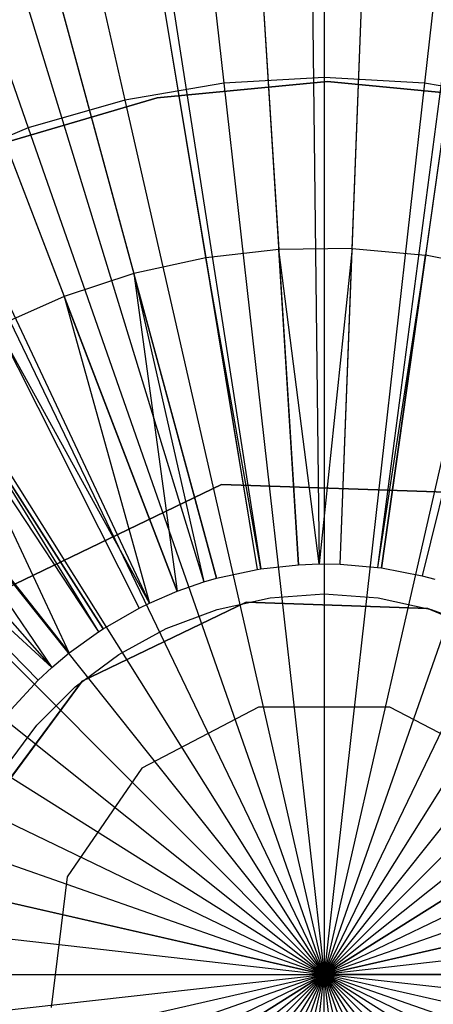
# Model space of a CAD drawing. Extents: x 0.2 to 44.2, y -21.9 to 24.
# Tile 19 of 239: x 13.242 to 13.656, y -13.97 to -12.987. Entities that reach past the tile are written whole.
import ezdxf

# ---------------------------------------------------------------- set-up
doc = ezdxf.new("R2010")
doc.units = 0
doc.header["$LTSCALE"] = 2.54
doc.layers.get('0').update_dxf_attribs({"color": 13, "linetype": 'CONTINUOUS'})

# ---------------------------------------------------------------- blocks, each defined once
blk = doc.blocks.new('GRUPUJ_2')
at = {"color": 0}
for p, q in [((9.54815, 6.52348, 7), (9.57023, 4.68361, 7.55)), ((9.54815, 6.52348, 7), (9.57023, 4.68361, 7.55)), ((9.59101, 4.68333, 7.55), (9.66214, 6.52196, 7)), ((9.59101, 4.68333, 7.55), (9.66214, 6.52196, 7)), ((9.43423, 6.51922, 7), (9.54948, 4.68283, 7.55)), ((9.43423, 6.51922, 7), (9.54948, 4.68283, 7.55)), ((9.86861, 6.50442, 7), (9.62863, 4.68014, 7.55)), ((9.86861, 6.50442, 7), (9.62863, 4.68014, 7.55)), ((9.88915, 6.50162, 7), (9.63237, 4.67963, 7.55)), ((9.88915, 6.50162, 7), (9.63237, 4.67963, 7.55)), ((9.20777, 6.49344, 7), (9.50821, 4.67814, 7.55)), ((9.20777, 6.49344, 7), (9.50821, 4.67814, 7.55)), ((9.22824, 6.49673, 7), (9.51194, 4.67874, 7.55)), ((9.22824, 6.49673, 7), (9.51194, 4.67874, 7.55)), ((10.11294, 6.45843, 7), (9.67316, 4.67175, 7.55)), ((10.11294, 6.45843, 7), (9.67316, 4.67175, 7.55)), ((8.98508, 6.44488, 7), (9.46763, 4.66929, 7.55)), ((8.98508, 6.44488, 7), (9.46763, 4.66929, 7.55)), ((8.91539, 6.42473, 7), (9.45494, 4.66561, 7.55)), ((8.91539, 6.42473, 7), (9.45494, 4.66561, 7.55)), ((8.76845, 6.37405, 7), (9.42816, 4.65638, 7.55)), ((8.76845, 6.37405, 7), (9.42816, 4.65638, 7.55)), ((8.61598, 6.30894, 7), (9.40037, 4.64452, 7.55)), ((8.61598, 6.30894, 7), (9.40037, 4.64452, 7.55)), ((8.5601, 6.28166, 7), (9.39019, 4.63954, 7.55)), ((8.5601, 6.28166, 7), (9.39019, 4.63954, 7.55)), ((8.36216, 6.16866, 7), (9.35412, 4.61895, 7.55)), ((8.36216, 6.16866, 7), (9.35412, 4.61895, 7.55)), ((8.33609, 6.15172, 7), (9.34937, 4.61587, 7.55)), ((8.33609, 6.15172, 7), (9.34937, 4.61587, 7.55)), ((8.17666, 6.03622, 7), (9.32032, 4.59482, 7.55)), ((8.17666, 6.03622, 7), (9.32032, 4.59482, 7.55)), ((8.08142, 5.95627, 7), (9.30297, 4.58025, 7.55)), ((8.08142, 5.95627, 7), (9.30297, 4.58025, 7.55)), ((8.00552, 5.8857, 7), (9.28913, 4.56739, 7.55)), ((8.00552, 5.8857, 7), (9.28913, 4.56739, 7.55)), ((9.51029, 5.30729, 7.4307), (9.52972, 4.99765, 7.49789)), ((9.51029, 5.30729, 7.4307), (9.52972, 4.99765, 7.49789)), ((9.6032, 4.99854, 7.49789), (9.61519, 5.30856, 7.4307)), ((9.6032, 4.99854, 7.49789), (9.61519, 5.30856, 7.4307)), ((9.40605, 5.29543, 7.4307), (9.45671, 4.98934, 7.49789)), ((9.40605, 5.29543, 7.4307), (9.45671, 4.98934, 7.49789)), ((9.71969, 5.29919, 7.4307), (9.6764, 4.99198, 7.49789)), ((9.71969, 5.29919, 7.4307), (9.6764, 4.99198, 7.49789)), ((9.30355, 5.27308, 7.4307), (9.38491, 4.97369, 7.49789)), ((9.30355, 5.27308, 7.4307), (9.38491, 4.97369, 7.49789)), ((9.20383, 5.24047, 7.4307), (9.31506, 4.95085, 7.49789)), ((9.20383, 5.24047, 7.4307), (9.31506, 4.95085, 7.49789)), ((9.52972, 4.99765, 7.49789), (9.45671, 4.98934, 7.49789)), ((9.52972, 4.99765, 7.49789), (9.45671, 4.98934, 7.49789)), ((9.6032, 4.99854, 7.49789), (9.52972, 4.99765, 7.49789)), ((9.6032, 4.99854, 7.49789), (9.52972, 4.99765, 7.49789)), ((9.54948, 4.68283, 7.55), (9.52972, 4.99765, 7.49789)), ((9.54948, 4.68283, 7.55), (9.52972, 4.99765, 7.49789)), ((9.57023, 4.68361, 7.55), (9.52972, 4.99765, 7.49789)), ((9.57023, 4.68361, 7.55), (9.52972, 4.99765, 7.49789)), ((9.6032, 4.99854, 7.49789), (9.57023, 4.68361, 7.55)), ((9.6032, 4.99854, 7.49789), (9.57023, 4.68361, 7.55)), ((9.59101, 4.68333, 7.55), (9.6032, 4.99854, 7.49789)), ((9.59101, 4.68333, 7.55), (9.6032, 4.99854, 7.49789)), ((9.6032, 4.99854, 7.49789), (9.6764, 4.99198, 7.49789)), ((9.6032, 4.99854, 7.49789), (9.6764, 4.99198, 7.49789)), ((9.45671, 4.98934, 7.49789), (9.38491, 4.97369, 7.49789)), ((9.45671, 4.98934, 7.49789), (9.38491, 4.97369, 7.49789)), ((9.45671, 4.98934, 7.49789), (9.50821, 4.67814, 7.55)), ((9.51194, 4.67874, 7.55), (9.45671, 4.98934, 7.49789)), ((9.51194, 4.67874, 7.55), (9.45671, 4.98934, 7.49789)), ((9.45671, 4.98934, 7.49789), (9.50821, 4.67814, 7.55)), ((9.6764, 4.99198, 7.49789), (9.62863, 4.68014, 7.55)), ((9.6764, 4.99198, 7.49789), (9.62863, 4.68014, 7.55)), ((9.63237, 4.67963, 7.55), (9.6764, 4.99198, 7.49789)), ((9.63237, 4.67963, 7.55), (9.6764, 4.99198, 7.49789)), ((9.74855, 4.97805, 7.49789), (9.6764, 4.99198, 7.49789)), ((9.74855, 4.97805, 7.49789), (9.6764, 4.99198, 7.49789)), ((9.74855, 4.97805, 7.49789), (9.67316, 4.67175, 7.55)), ((9.74855, 4.97805, 7.49789), (9.67316, 4.67175, 7.55)), ((9.38491, 4.97369, 7.49789), (9.31506, 4.95085, 7.49789)), ((9.38491, 4.97369, 7.49789), (9.31506, 4.95085, 7.49789)), ((9.46763, 4.66929, 7.55), (9.38491, 4.97369, 7.49789)), ((9.38491, 4.97369, 7.49789), (9.45494, 4.66561, 7.55)), ((9.38491, 4.97369, 7.49789), (9.45494, 4.66561, 7.55)), ((9.38491, 4.97369, 7.49789), (9.42816, 4.65638, 7.55)), ((9.46763, 4.66929, 7.55), (9.38491, 4.97369, 7.49789)), ((9.38491, 4.97369, 7.49789), (9.42816, 4.65638, 7.55)), ((9.31506, 4.95085, 7.49789), (9.24788, 4.92106, 7.49789)), ((9.31506, 4.95085, 7.49789), (9.24788, 4.92106, 7.49789)), ((9.42816, 4.65638, 7.55), (9.31506, 4.95085, 7.49789)), ((9.31506, 4.95085, 7.49789), (9.40037, 4.64452, 7.55)), ((9.42816, 4.65638, 7.55), (9.31506, 4.95085, 7.49789)), ((9.31506, 4.95085, 7.49789), (9.40037, 4.64452, 7.55)), ((9.24788, 4.92106, 7.49789), (9.39019, 4.63954, 7.55)), ((9.40037, 4.64452, 7.55), (9.24788, 4.92106, 7.49789)), ((9.24788, 4.92106, 7.49789), (9.39019, 4.63954, 7.55)), ((9.40037, 4.64452, 7.55), (9.24788, 4.92106, 7.49789)), ((9.32032, 4.59482, 7.55), (9.18406, 4.88463, 7.49789)), ((9.32032, 4.59482, 7.55), (9.18406, 4.88463, 7.49789)), ((9.18406, 4.88463, 7.49789), (9.34937, 4.61587, 7.55)), ((9.35412, 4.61895, 7.55), (9.18406, 4.88463, 7.49789)), ((9.18406, 4.88463, 7.49789), (9.34937, 4.61587, 7.55)), ((9.35412, 4.61895, 7.55), (9.18406, 4.88463, 7.49789)), ((9.32032, 4.59482, 7.55), (9.12426, 4.84193, 7.49789)), ((9.32032, 4.59482, 7.55), (9.12426, 4.84193, 7.49789)), ((9.12426, 4.84193, 7.49789), (9.30297, 4.58025, 7.55)), ((9.12426, 4.84193, 7.49789), (9.30297, 4.58025, 7.55)), ((9.28913, 4.56739, 7.55), (9.06908, 4.79339, 7.49789)), ((9.28913, 4.56739, 7.55), (9.06908, 4.79339, 7.49789)), ((9.30297, 4.58025, 7.55), (9.06908, 4.79339, 7.49789)), ((9.30297, 4.58025, 7.55), (9.06908, 4.79339, 7.49789)), ((9.47238, 4.76296, 27.51609), (9.25675, 4.65915, 27.51609)), ((9.25675, 4.65915, 7.51609), (9.47238, 4.76296, 7.51609)), ((9.47238, 4.76296, 27.51609), (9.25675, 4.65915, 27.51609)), ((9.25675, 4.65915, 7.51609), (9.47238, 4.76296, 7.51609)), ((9.71155, 4.75468, 27.51609), (9.47238, 4.76296, 27.51609)), ((9.47238, 4.76296, 7.51609), (9.71155, 4.75468, 7.51609)), ((9.47238, 4.76296, 27.51609), (9.47238, 4.76296, 7.51609)), ((9.71155, 4.75468, 27.51609), (9.47238, 4.76296, 27.51609)), ((9.47238, 4.76296, 7.51609), (9.71155, 4.75468, 7.51609)), ((9.47238, 4.76296, 27.51609), (9.47238, 4.76296, 7.51609)), ((9.51194, 4.67874, 7.55), (9.54948, 4.68283, 7.55)), ((9.51194, 4.67874, 7.55), (9.54948, 4.68283, 7.55)), ((9.54948, 4.68283, 7.55), (9.57023, 4.68361, 7.55)), ((9.54948, 4.68283, 7.55), (9.57023, 4.68361, 7.55)), ((9.57023, 4.68361, 7.55), (9.59101, 4.68333, 7.55)), ((9.57023, 4.68361, 7.55), (9.59101, 4.68333, 7.55)), ((9.59101, 4.68333, 7.55), (9.62863, 4.68014, 7.55)), ((9.59101, 4.68333, 7.55), (9.62863, 4.68014, 7.55)), ((9.46763, 4.66929, 7.55), (9.50821, 4.67814, 7.55)), ((9.46763, 4.66929, 7.55), (9.50821, 4.67814, 7.55)), ((9.50821, 4.67814, 7.55), (9.51194, 4.67874, 7.55)), ((9.50821, 4.67814, 7.55), (9.51194, 4.67874, 7.55)), ((9.62863, 4.68014, 7.55), (9.63237, 4.67963, 7.55)), ((9.62863, 4.68014, 7.55), (9.63237, 4.67963, 7.55)), ((9.63237, 4.67963, 7.55), (9.67316, 4.67175, 7.55)), ((9.63237, 4.67963, 7.55), (9.67316, 4.67175, 7.55)), ((9.67316, 4.67175, 7.55), (9.68594, 4.66839, 7.55)), ((9.67316, 4.67175, 7.55), (9.68594, 4.66839, 7.55)), ((9.42816, 4.65638, 7.55), (9.45494, 4.66561, 7.55)), ((9.42816, 4.65638, 7.55), (9.45494, 4.66561, 7.55)), ((9.45494, 4.66561, 7.55), (9.46763, 4.66929, 7.55)), ((9.45494, 4.66561, 7.55), (9.46763, 4.66929, 7.55)), ((9.40037, 4.64452, 7.55), (9.42816, 4.65638, 7.55)), ((9.40037, 4.64452, 7.55), (9.42816, 4.65638, 7.55)), ((9.52108, 4.64977, 27.51609), (9.57516, 4.65364, 27.51609)), ((9.57516, 4.65364, 27.51609), (9.62924, 4.64977, 27.51609)), ((9.33317, 4.56663, 27.51609), (9.49705, 4.64553, 27.51609)), ((9.49705, 4.64553, 7.51609), (9.33317, 4.56663, 7.51609)), ((9.49705, 4.64553, 7.51609), (9.33317, 4.56663, 7.51609)), ((9.33317, 4.56663, 27.51609), (9.49705, 4.64553, 27.51609)), ((9.39019, 4.63954, 7.55), (9.40037, 4.64452, 7.55)), ((9.39019, 4.63954, 7.55), (9.40037, 4.64452, 7.55)), ((9.4681, 4.63825, 27.51609), (9.52108, 4.64977, 27.51609)), ((9.49705, 4.64553, 27.51609), (9.67882, 4.63923, 27.51609)), ((9.67882, 4.63923, 7.51609), (9.49705, 4.64553, 7.51609)), ((9.49705, 4.64553, 7.51609), (9.49705, 4.64553, 27.51609)), ((9.67882, 4.63923, 7.51609), (9.49705, 4.64553, 7.51609)), ((9.49705, 4.64553, 27.51609), (9.67882, 4.63923, 27.51609)), ((9.49705, 4.64553, 7.51609), (9.49705, 4.64553, 27.51609)), ((9.62924, 4.64977, 27.51609), (9.68221, 4.63825, 27.51609)), ((9.35412, 4.61895, 7.55), (9.39019, 4.63954, 7.55)), ((9.35412, 4.61895, 7.55), (9.39019, 4.63954, 7.55)), ((9.4173, 4.6193, 27.51609), (9.4681, 4.63825, 27.51609)), ((9.67882, 4.63923, 27.51609), (9.76329, 4.6038, 27.51609)), ((9.76329, 4.6038, 7.51609), (9.67882, 4.63923, 7.51609)), ((9.67882, 4.63923, 7.51609), (9.67882, 4.63923, 27.51609)), ((9.67882, 4.63923, 7.51609), (9.67882, 4.63923, 27.51609)), ((9.76329, 4.6038, 7.51609), (9.67882, 4.63923, 7.51609)), ((9.67882, 4.63923, 27.51609), (9.76329, 4.6038, 27.51609)), ((9.68221, 4.63825, 27.51609), (9.73302, 4.6193, 27.51609)), ((9.32032, 4.59482, 7.55), (9.34937, 4.61587, 7.55)), ((9.32032, 4.59482, 7.55), (9.34937, 4.61587, 7.55)), ((9.34937, 4.61587, 7.55), (9.35412, 4.61895, 7.55)), ((9.34937, 4.61587, 7.55), (9.35412, 4.61895, 7.55)), ((9.36971, 4.59331, 27.51609), (9.4173, 4.6193, 27.51609)), ((9.30297, 4.58025, 7.55), (9.32032, 4.59482, 7.55)), ((9.30297, 4.58025, 7.55), (9.32032, 4.59482, 7.55)), ((9.32631, 4.56082, 27.51609), (9.36971, 4.59331, 27.51609)), ((9.28913, 4.56739, 7.55), (9.30297, 4.58025, 7.55)), ((9.28913, 4.56739, 7.55), (9.30297, 4.58025, 7.55)), ((9.22473, 4.42061, 27.51609), (9.33317, 4.56663, 27.51609)), ((9.33317, 4.56663, 7.51609), (9.22473, 4.42061, 7.51609)), ((9.33317, 4.56663, 7.51609), (9.22473, 4.42061, 7.51609)), ((9.22473, 4.42061, 27.51609), (9.33317, 4.56663, 27.51609)), ((9.2621, 4.53839, 7.55), (9.28913, 4.56739, 7.55)), ((9.2621, 4.53839, 7.55), (9.28913, 4.56739, 7.55)), ((9.33317, 4.56663, 7.51609), (9.33317, 4.56663, 27.51609)), ((9.33317, 4.56663, 7.51609), (9.33317, 4.56663, 27.51609)), ((9.28797, 4.52249, 27.51609), (9.32631, 4.56082, 27.51609)), ((9.25548, 4.47908, 27.51609), (9.28797, 4.52249, 27.51609))]:
    blk.add_line(p, q, dxfattribs=at)
blk = doc.blocks.new('KARO-10934_STL')
at = {"color": 0}
for p, q in [((13.37947, -13.06457, 20.1686), (13.5498, -13.0483, 20.1686)), ((13.5498, -13.0483, 16.1686), (13.37947, -13.06457, 16.1686)), ((13.37947, -13.06457, 20.1686), (13.5498, -13.0483, 20.1686)), ((13.5498, -13.0483, 16.1686), (13.37947, -13.06457, 16.1686)), ((13.5498, -13.0483, 20.1686), (13.5498, -13.0483, 16.1686)), ((13.5498, -13.0483, 20.1686), (13.72012, -13.06457, 20.1686)), ((13.72012, -13.06457, 16.1686), (13.5498, -13.0483, 16.1686)), ((13.5498, -13.0483, 20.1686), (13.5498, -13.0483, 16.1686)), ((13.5498, -13.0483, 20.1686), (13.72012, -13.06457, 20.1686)), ((13.72012, -13.06457, 16.1686), (13.5498, -13.0483, 16.1686)), ((13.2153, -13.11277, 20.1686), (13.37947, -13.06457, 20.1686)), ((13.37947, -13.06457, 16.1686), (13.2153, -13.11277, 16.1686)), ((13.2153, -13.11277, 20.1686), (13.37947, -13.06457, 20.1686)), ((13.37947, -13.06457, 16.1686), (13.2153, -13.11277, 16.1686)), ((13.37947, -13.06457, 20.1686), (13.37947, -13.06457, 16.1686)), ((13.37947, -13.06457, 20.1686), (13.37947, -13.06457, 16.1686)), ((13.48078, -13.67319, 125.88252), (13.36423, -13.73436, 125.88333)), ((13.48078, -13.67319, 40.38496), (13.36423, -13.73436, 40.38496)), ((13.48078, -13.67319, 125.88252), (13.36423, -13.73436, 125.88333)), ((13.48078, -13.67319, 40.38496), (13.36423, -13.73436, 40.38496)), ((13.6124, -13.67319, 125.88202), (13.48078, -13.67319, 125.88252)), ((13.6124, -13.67319, 40.38496), (13.48078, -13.67319, 40.38496)), ((13.48078, -13.67319, 40.38496), (13.48078, -13.67319, 125.88252)), ((13.6124, -13.67319, 125.88202), (13.48078, -13.67319, 125.88252)), ((13.48078, -13.67319, 40.38496), (13.48078, -13.67319, 125.88252)), ((13.6124, -13.67319, 40.38496), (13.48078, -13.67319, 40.38496)), ((13.72895, -13.73436, 125.88196), (13.6124, -13.67319, 125.88202)), ((13.72895, -13.73436, 40.38496), (13.6124, -13.67319, 40.38496)), ((13.6124, -13.67319, 40.38496), (13.6124, -13.67319, 125.88202)), ((13.72895, -13.73436, 125.88196), (13.6124, -13.67319, 125.88202)), ((13.6124, -13.67319, 40.38496), (13.6124, -13.67319, 125.88202)), ((13.72895, -13.73436, 40.38496), (13.6124, -13.67319, 40.38496)), ((13.36423, -13.73436, 125.88333), (13.28946, -13.84268, 125.88425)), ((13.36423, -13.73436, 40.38496), (13.28946, -13.84268, 40.38496)), ((13.36423, -13.73436, 125.88333), (13.28946, -13.84268, 125.88425)), ((13.36423, -13.73436, 40.38496), (13.28946, -13.84268, 40.38496)), ((13.36423, -13.73436, 40.38496), (13.36423, -13.73436, 125.88333)), ((13.36423, -13.73436, 40.38496), (13.36423, -13.73436, 125.88333)), ((13.28946, -13.84268, 125.88425), (13.27359, -13.97335, 125.88511)), ((13.28946, -13.84268, 40.38496), (13.27359, -13.97335, 40.38496)), ((13.28946, -13.84268, 125.88425), (13.27359, -13.97335, 125.88511)), ((13.28946, -13.84268, 40.38496), (13.27359, -13.97335, 40.38496)), ((13.28946, -13.84268, 40.38496), (13.28946, -13.84268, 125.88425)), ((13.28946, -13.84268, 40.38496), (13.28946, -13.84268, 125.88425))]:
    blk.add_line(p, q, dxfattribs=at)
blk.add_blockref('GRUPUJ_2', (3.97143, -18.21384, 12.86887), dxfattribs=at)
blk = doc.blocks.new('GRUPUJ_1')
at = {"color": 0}
for p, q in [((13.32443, 9.78017, 3.14185), (13.32443, 8.89572, 2.99157)), ((13.32443, 9.78017, 3.14185), (13.32443, 8.89572, 2.99157)), ((13.32443, 9.78017, 18.7407), (13.32443, 8.89572, 18.89097)), ((13.32443, 9.78017, 18.7407), (13.32443, 8.89572, 18.89097)), ((13.12511, 9.76897, 3.14185), (13.22414, 8.89008, 2.99157)), ((13.12511, 9.76897, 3.14185), (13.22414, 8.89008, 2.99157)), ((13.12511, 9.76897, 18.7407), (13.22414, 8.89008, 18.89097)), ((13.12511, 9.76897, 18.7407), (13.22414, 8.89008, 18.89097)), ((13.52374, 9.76897, 3.14185), (13.42471, 8.89008, 2.99157)), ((13.52374, 9.76897, 3.14185), (13.42471, 8.89008, 2.99157)), ((13.52374, 9.76897, 18.7407), (13.42471, 8.89008, 18.89097)), ((13.52374, 9.76897, 18.7407), (13.42471, 8.89008, 18.89097)), ((12.9283, 9.73553, 3.14185), (13.12511, 8.87326, 2.99157)), ((12.9283, 9.73553, 3.14185), (13.12511, 8.87326, 2.99157)), ((12.9283, 9.73553, 18.7407), (13.12511, 8.87326, 18.89097)), ((12.9283, 9.73553, 18.7407), (13.12511, 8.87326, 18.89097)), ((12.73647, 9.68027, 3.14185), (13.02859, 8.84545, 2.99157)), ((12.73647, 9.68027, 3.14185), (13.02859, 8.84545, 2.99157)), ((12.73647, 9.68027, 18.7407), (13.02859, 8.84545, 18.89097)), ((12.73647, 9.68027, 18.7407), (13.02859, 8.84545, 18.89097)), ((13.32443, 8.89572, 2.99157), (13.22414, 8.89008, 2.99157)), ((13.32443, 8.89572, 2.99157), (13.22414, 8.89008, 2.99157)), ((13.32443, 8.89572, 18.89097), (13.22414, 8.89008, 18.89097)), ((13.32443, 8.89572, 18.89097), (13.22414, 8.89008, 18.89097)), ((13.32443, 8.89572, 2.99157), (13.32443, 8, 2.94127)), ((13.42471, 8.89008, 2.99157), (13.32443, 8.89572, 2.99157)), ((13.42471, 8.89008, 2.99157), (13.32443, 8.89572, 2.99157)), ((13.32443, 8.89572, 2.99157), (13.32443, 8, 2.94127)), ((13.32443, 8.89572, 18.89097), (13.32443, 8, 18.94127)), ((13.42471, 8.89008, 18.89097), (13.32443, 8.89572, 18.89097)), ((13.42471, 8.89008, 18.89097), (13.32443, 8.89572, 18.89097)), ((13.32443, 8.89572, 18.89097), (13.32443, 8, 18.94127)), ((13.22414, 8.89008, 2.99157), (13.12511, 8.87326, 2.99157)), ((13.22414, 8.89008, 2.99157), (13.12511, 8.87326, 2.99157)), ((13.22414, 8.89008, 18.89097), (13.12511, 8.87326, 18.89097)), ((13.22414, 8.89008, 18.89097), (13.12511, 8.87326, 18.89097)), ((13.22414, 8.89008, 2.99157), (13.32443, 8, 2.94127)), ((13.22414, 8.89008, 2.99157), (13.32443, 8, 2.94127)), ((13.22414, 8.89008, 18.89097), (13.32443, 8, 18.94127)), ((13.22414, 8.89008, 18.89097), (13.32443, 8, 18.94127)), ((13.42471, 8.89008, 2.99157), (13.32443, 8, 2.94127)), ((13.42471, 8.89008, 2.99157), (13.32443, 8, 2.94127)), ((13.42471, 8.89008, 18.89097), (13.32443, 8, 18.94127)), ((13.42471, 8.89008, 18.89097), (13.32443, 8, 18.94127)), ((13.52374, 8.87326, 2.99157), (13.42471, 8.89008, 2.99157)), ((13.52374, 8.87326, 2.99157), (13.42471, 8.89008, 2.99157)), ((13.52374, 8.87326, 18.89097), (13.42471, 8.89008, 18.89097)), ((13.52374, 8.87326, 18.89097), (13.42471, 8.89008, 18.89097)), ((13.12511, 8.87326, 2.99157), (13.02859, 8.84545, 2.99157)), ((13.12511, 8.87326, 2.99157), (13.02859, 8.84545, 2.99157)), ((13.12511, 8.87326, 18.89097), (13.02859, 8.84545, 18.89097)), ((13.12511, 8.87326, 18.89097), (13.02859, 8.84545, 18.89097)), ((13.12511, 8.87326, 2.99157), (13.32443, 8, 2.94127)), ((13.12511, 8.87326, 2.99157), (13.32443, 8, 2.94127)), ((13.12511, 8.87326, 18.89097), (13.32443, 8, 18.94127)), ((13.12511, 8.87326, 18.89097), (13.32443, 8, 18.94127)), ((13.52374, 8.87326, 2.99157), (13.32443, 8, 2.94127)), ((13.52374, 8.87326, 2.99157), (13.32443, 8, 2.94127)), ((13.52374, 8.87326, 18.89097), (13.32443, 8, 18.94127)), ((13.52374, 8.87326, 18.89097), (13.32443, 8, 18.94127)), ((13.02859, 8.84545, 2.99157), (12.93579, 8.80701, 2.99157)), ((13.02859, 8.84545, 2.99157), (12.93579, 8.80701, 2.99157)), ((13.02859, 8.84545, 18.89097), (12.93579, 8.80701, 18.89097)), ((13.02859, 8.84545, 18.89097), (12.93579, 8.80701, 18.89097)), ((13.02859, 8.84545, 2.99157), (13.32443, 8, 2.94127)), ((13.02859, 8.84545, 2.99157), (13.32443, 8, 2.94127)), ((13.02859, 8.84545, 18.89097), (13.32443, 8, 18.94127)), ((13.02859, 8.84545, 18.89097), (13.32443, 8, 18.94127)), ((13.62026, 8.84545, 2.99157), (13.32443, 8, 2.94127)), ((13.62026, 8.84545, 2.99157), (13.32443, 8, 2.94127)), ((13.62026, 8.84545, 18.89097), (13.32443, 8, 18.94127)), ((13.62026, 8.84545, 18.89097), (13.32443, 8, 18.94127)), ((12.93579, 8.80701, 2.99157), (13.32443, 8, 2.94127)), ((12.93579, 8.80701, 2.99157), (13.32443, 8, 2.94127)), ((12.93579, 8.80701, 18.89097), (13.32443, 8, 18.94127)), ((12.93579, 8.80701, 18.89097), (13.32443, 8, 18.94127)), ((13.71306, 8.80701, 2.99157), (13.32443, 8, 2.94127)), ((13.71306, 8.80701, 2.99157), (13.32443, 8, 2.94127)), ((13.71306, 8.80701, 18.89097), (13.32443, 8, 18.94127)), ((13.71306, 8.80701, 18.89097), (13.32443, 8, 18.94127)), ((12.84788, 8.75842, 2.99157), (13.32443, 8, 2.94127)), ((12.84788, 8.75842, 2.99157), (13.32443, 8, 2.94127)), ((12.84788, 8.75842, 18.89097), (13.32443, 8, 18.94127)), ((12.84788, 8.75842, 18.89097), (13.32443, 8, 18.94127)), ((13.80098, 8.75842, 2.99157), (13.32443, 8, 2.94127)), ((13.80098, 8.75842, 2.99157), (13.32443, 8, 2.94127)), ((13.80098, 8.75842, 18.89097), (13.32443, 8, 18.94127)), ((13.80098, 8.75842, 18.89097), (13.32443, 8, 18.94127)), ((12.76596, 8.7003, 2.99157), (13.32443, 8, 2.94127)), ((12.76596, 8.7003, 2.99157), (13.32443, 8, 2.94127)), ((12.76596, 8.7003, 18.89097), (13.32443, 8, 18.94127)), ((12.76596, 8.7003, 18.89097), (13.32443, 8, 18.94127)), ((13.8829, 8.7003, 2.99157), (13.32443, 8, 2.94127)), ((13.8829, 8.7003, 2.99157), (13.32443, 8, 2.94127)), ((13.8829, 8.7003, 18.89097), (13.32443, 8, 18.94127)), ((13.8829, 8.7003, 18.89097), (13.32443, 8, 18.94127)), ((12.69106, 8.63337, 2.99157), (13.32443, 8, 2.94127)), ((12.69106, 8.63337, 2.99157), (13.32443, 8, 2.94127)), ((12.69106, 8.63337, 18.89097), (13.32443, 8, 18.94127)), ((12.69106, 8.63337, 18.89097), (13.32443, 8, 18.94127)), ((13.95779, 8.63337, 2.99157), (13.32443, 8, 2.94127)), ((13.95779, 8.63337, 2.99157), (13.32443, 8, 2.94127)), ((13.95779, 8.63337, 18.89097), (13.32443, 8, 18.94127)), ((13.95779, 8.63337, 18.89097), (13.32443, 8, 18.94127)), ((12.62413, 8.55847, 2.99157), (13.32443, 8, 2.94127)), ((12.62413, 8.55847, 2.99157), (13.32443, 8, 2.94127)), ((12.62413, 8.55847, 18.89097), (13.32443, 8, 18.94127)), ((12.62413, 8.55847, 18.89097), (13.32443, 8, 18.94127)), ((14.02473, 8.55847, 2.99157), (13.32443, 8, 2.94127)), ((14.02473, 8.55847, 2.99157), (13.32443, 8, 2.94127)), ((14.02473, 8.55847, 18.89097), (13.32443, 8, 18.94127)), ((14.02473, 8.55847, 18.89097), (13.32443, 8, 18.94127)), ((12.566, 8.47655, 2.99157), (13.32443, 8, 2.94127)), ((12.566, 8.47655, 2.99157), (13.32443, 8, 2.94127)), ((12.566, 8.47655, 18.89097), (13.32443, 8, 18.94127)), ((12.566, 8.47655, 18.89097), (13.32443, 8, 18.94127)), ((14.08285, 8.47655, 2.99157), (13.32443, 8, 2.94127)), ((14.08285, 8.47655, 2.99157), (13.32443, 8, 2.94127)), ((13.32443, 8, 18.94127), (14.08285, 8.47655, 18.89097)), ((13.32443, 8, 18.94127), (14.08285, 8.47655, 18.89097)), ((12.51741, 8.38864, 2.99157), (13.32443, 8, 2.94127)), ((12.51741, 8.38864, 2.99157), (13.32443, 8, 2.94127)), ((12.51741, 8.38864, 18.89097), (13.32443, 8, 18.94127)), ((12.51741, 8.38864, 18.89097), (13.32443, 8, 18.94127)), ((14.13144, 8.38864, 2.99157), (13.32443, 8, 2.94127)), ((14.13144, 8.38864, 2.99157), (13.32443, 8, 2.94127)), ((14.13144, 8.38864, 18.89097), (13.32443, 8, 18.94127)), ((14.13144, 8.38864, 18.89097), (13.32443, 8, 18.94127)), ((12.47898, 8.29584, 18.89097), (13.32443, 8, 18.94127)), ((12.47898, 8.29584, 2.99157), (13.32443, 8, 2.94127)), ((12.47898, 8.29584, 18.89097), (13.32443, 8, 18.94127)), ((12.47898, 8.29584, 2.99157), (13.32443, 8, 2.94127)), ((14.16988, 8.29584, 18.89097), (13.32443, 8, 18.94127)), ((14.16988, 8.29584, 2.99157), (13.32443, 8, 2.94127)), ((14.16988, 8.29584, 2.99157), (13.32443, 8, 2.94127)), ((14.16988, 8.29584, 18.89097), (13.32443, 8, 18.94127)), ((13.32443, 8, 2.94127), (12.45117, 8.19931, 2.99157)), ((12.45117, 8.19931, 18.89097), (13.32443, 8, 18.94127)), ((12.45117, 8.19931, 18.89097), (13.32443, 8, 18.94127)), ((13.32443, 8, 2.94127), (12.45117, 8.19931, 2.99157)), ((14.19769, 8.19931, 18.89097), (13.32443, 8, 18.94127)), ((14.19769, 8.19931, 18.89097), (13.32443, 8, 18.94127)), ((13.32443, 8, 2.94127), (14.19769, 8.19931, 2.99157)), ((13.32443, 8, 2.94127), (14.19769, 8.19931, 2.99157)), ((12.43434, 8.10029, 2.99157), (13.32443, 8, 2.94127)), ((12.43434, 8.10029, 2.99157), (13.32443, 8, 2.94127)), ((12.43434, 8.10029, 18.89097), (13.32443, 8, 18.94127)), ((12.43434, 8.10029, 18.89097), (13.32443, 8, 18.94127)), ((14.21451, 8.10029, 2.99157), (13.32443, 8, 2.94127)), ((14.21451, 8.10029, 18.89097), (13.32443, 8, 18.94127)), ((14.21451, 8.10029, 18.89097), (13.32443, 8, 18.94127)), ((14.21451, 8.10029, 2.99157), (13.32443, 8, 2.94127)), ((12.42871, 8, 2.99157), (13.32443, 8, 2.94127)), ((12.42871, 8, 2.99157), (13.32443, 8, 2.94127)), ((12.42871, 8, 18.89097), (13.32443, 8, 18.94127)), ((12.42871, 8, 18.89097), (13.32443, 8, 18.94127)), ((12.43434, 7.89971, 2.99157), (13.32443, 8, 2.94127)), ((12.43434, 7.89971, 18.89097), (13.32443, 8, 18.94127)), ((12.43434, 7.89971, 18.89097), (13.32443, 8, 18.94127)), ((12.43434, 7.89971, 2.99157), (13.32443, 8, 2.94127)), ((12.45117, 7.80069, 18.89097), (13.32443, 8, 18.94127)), ((12.45117, 7.80069, 18.89097), (13.32443, 8, 18.94127)), ((12.45117, 7.80069, 2.99157), (13.32443, 8, 2.94127)), ((12.45117, 7.80069, 2.99157), (13.32443, 8, 2.94127)), ((13.32443, 8, 2.94127), (12.47898, 7.70416, 2.99157)), ((13.32443, 8, 18.94127), (12.47898, 7.70416, 18.89097)), ((13.32443, 8, 18.94127), (12.47898, 7.70416, 18.89097)), ((13.32443, 8, 2.94127), (12.47898, 7.70416, 2.99157)), ((12.51741, 7.61136, 2.99157), (13.32443, 8, 2.94127)), ((12.51741, 7.61136, 18.89097), (13.32443, 8, 18.94127)), ((12.51741, 7.61136, 18.89097), (13.32443, 8, 18.94127)), ((12.51741, 7.61136, 2.99157), (13.32443, 8, 2.94127)), ((13.32443, 8, 18.94127), (12.566, 7.52345, 18.89097)), ((13.32443, 8, 18.94127), (12.566, 7.52345, 18.89097)), ((12.566, 7.52345, 2.99157), (13.32443, 8, 2.94127)), ((12.566, 7.52345, 2.99157), (13.32443, 8, 2.94127)), ((12.62413, 7.44153, 2.99157), (13.32443, 8, 2.94127)), ((12.62413, 7.44153, 18.89097), (13.32443, 8, 18.94127)), ((12.62413, 7.44153, 18.89097), (13.32443, 8, 18.94127)), ((12.62413, 7.44153, 2.99157), (13.32443, 8, 2.94127)), ((12.69106, 7.36663, 2.99157), (13.32443, 8, 2.94127)), ((12.69106, 7.36663, 2.99157), (13.32443, 8, 2.94127)), ((12.69106, 7.36663, 18.89097), (13.32443, 8, 18.94127)), ((12.69106, 7.36663, 18.89097), (13.32443, 8, 18.94127)), ((12.76596, 7.2997, 2.99157), (13.32443, 8, 2.94127)), ((12.76596, 7.2997, 2.99157), (13.32443, 8, 2.94127)), ((12.76596, 7.2997, 18.89097), (13.32443, 8, 18.94127)), ((12.76596, 7.2997, 18.89097), (13.32443, 8, 18.94127)), ((12.84788, 7.24158, 2.99157), (13.32443, 8, 2.94127)), ((12.84788, 7.24158, 2.99157), (13.32443, 8, 2.94127)), ((12.84788, 7.24158, 18.89097), (13.32443, 8, 18.94127)), ((12.84788, 7.24158, 18.89097), (13.32443, 8, 18.94127)), ((12.93579, 7.19299, 2.99157), (13.32443, 8, 2.94127)), ((12.93579, 7.19299, 18.89097), (13.32443, 8, 18.94127)), ((12.93579, 7.19299, 18.89097), (13.32443, 8, 18.94127)), ((12.93579, 7.19299, 2.99157), (13.32443, 8, 2.94127)), ((13.02859, 7.15455, 2.99157), (13.32443, 8, 2.94127)), ((13.02859, 7.15455, 18.89097), (13.32443, 8, 18.94127)), ((13.02859, 7.15455, 18.89097), (13.32443, 8, 18.94127)), ((13.02859, 7.15455, 2.99157), (13.32443, 8, 2.94127)), ((13.12511, 7.12674, 2.99157), (13.32443, 8, 2.94127)), ((13.12511, 7.12674, 2.99157), (13.32443, 8, 2.94127)), ((13.12511, 7.12674, 18.89097), (13.32443, 8, 18.94127)), ((13.12511, 7.12674, 18.89097), (13.32443, 8, 18.94127)), ((13.22414, 7.10992, 2.99157), (13.32443, 8, 2.94127)), ((13.22414, 7.10992, 2.99157), (13.32443, 8, 2.94127)), ((13.22414, 7.10992, 18.89097), (13.32443, 8, 18.94127)), ((13.22414, 7.10992, 18.89097), (13.32443, 8, 18.94127)), ((13.32443, 8, 2.94127), (14.22014, 8, 2.99157)), ((14.16988, 7.70416, 18.89097), (13.32443, 8, 18.94127)), ((14.13144, 7.61136, 18.89097), (13.32443, 8, 18.94127)), ((14.19769, 7.80069, 18.89097), (13.32443, 8, 18.94127)), ((14.16988, 7.70416, 18.89097), (13.32443, 8, 18.94127)), ((14.21451, 7.89971, 18.89097), (13.32443, 8, 18.94127)), ((14.19769, 7.80069, 18.89097), (13.32443, 8, 18.94127)), ((14.22014, 8, 18.89097), (13.32443, 8, 18.94127)), ((14.21451, 7.89971, 18.89097), (13.32443, 8, 18.94127)), ((14.22014, 8, 18.89097), (13.32443, 8, 18.94127)), ((14.16988, 7.70416, 2.99157), (13.32443, 8, 2.94127)), ((14.19769, 7.80069, 2.99157), (13.32443, 8, 2.94127)), ((14.19769, 7.80069, 2.99157), (13.32443, 8, 2.94127)), ((14.21451, 7.89971, 2.99157), (13.32443, 8, 2.94127)), ((13.8829, 7.2997, 2.99157), (13.32443, 8, 2.94127)), ((13.95779, 7.36663, 2.99157), (13.32443, 8, 2.94127)), ((14.08285, 7.52345, 2.99157), (13.32443, 8, 2.94127)), ((14.13144, 7.61136, 2.99157), (13.32443, 8, 2.94127)), ((13.95779, 7.36663, 2.99157), (13.32443, 8, 2.94127)), ((14.02473, 7.44153, 2.99157), (13.32443, 8, 2.94127)), ((14.13144, 7.61136, 2.99157), (13.32443, 8, 2.94127)), ((14.16988, 7.70416, 2.99157), (13.32443, 8, 2.94127)), ((14.02473, 7.44153, 2.99157), (13.32443, 8, 2.94127)), ((14.08285, 7.52345, 2.99157), (13.32443, 8, 2.94127)), ((13.80098, 7.24158, 2.99157), (13.32443, 8, 2.94127)), ((13.8829, 7.2997, 2.99157), (13.32443, 8, 2.94127)), ((13.62026, 7.15455, 2.99157), (13.32443, 8, 2.94127)), ((13.71306, 7.19299, 2.99157), (13.32443, 8, 2.94127)), ((13.32443, 7.10428, 2.99157), (13.32443, 8, 2.94127)), ((13.42471, 7.10992, 2.99157), (13.32443, 8, 2.94127)), ((13.71306, 7.19299, 2.99157), (13.32443, 8, 2.94127)), ((13.80098, 7.24158, 2.99157), (13.32443, 8, 2.94127)), ((13.42471, 7.10992, 2.99157), (13.32443, 8, 2.94127)), ((13.52374, 7.12674, 2.99157), (13.32443, 8, 2.94127)), ((13.32443, 7.10428, 2.99157), (13.32443, 8, 2.94127)), ((13.52374, 7.12674, 2.99157), (13.32443, 8, 2.94127)), ((13.62026, 7.15455, 2.99157), (13.32443, 8, 2.94127)), ((14.21451, 7.89971, 2.99157), (13.32443, 8, 2.94127)), ((13.32443, 8, 2.94127), (14.22014, 8, 2.99157)), ((13.32443, 7.10428, 18.89097), (13.32443, 8, 18.94127)), ((13.42471, 7.10992, 18.89097), (13.32443, 8, 18.94127)), ((13.32443, 7.10428, 18.89097), (13.32443, 8, 18.94127)), ((13.52374, 7.12674, 18.89097), (13.32443, 8, 18.94127)), ((13.42471, 7.10992, 18.89097), (13.32443, 8, 18.94127)), ((13.62026, 7.15455, 18.89097), (13.32443, 8, 18.94127)), ((13.52374, 7.12674, 18.89097), (13.32443, 8, 18.94127)), ((13.71306, 7.19299, 18.89097), (13.32443, 8, 18.94127)), ((13.62026, 7.15455, 18.89097), (13.32443, 8, 18.94127)), ((13.80098, 7.24158, 18.89097), (13.32443, 8, 18.94127)), ((13.71306, 7.19299, 18.89097), (13.32443, 8, 18.94127)), ((13.8829, 7.2997, 18.89097), (13.32443, 8, 18.94127)), ((13.80098, 7.24158, 18.89097), (13.32443, 8, 18.94127)), ((13.95779, 7.36663, 18.89097), (13.32443, 8, 18.94127)), ((13.8829, 7.2997, 18.89097), (13.32443, 8, 18.94127)), ((14.02473, 7.44153, 18.89097), (13.32443, 8, 18.94127)), ((13.95779, 7.36663, 18.89097), (13.32443, 8, 18.94127)), ((14.08285, 7.52345, 18.89097), (13.32443, 8, 18.94127)), ((14.02473, 7.44153, 18.89097), (13.32443, 8, 18.94127)), ((14.13144, 7.61136, 18.89097), (13.32443, 8, 18.94127)), ((14.08285, 7.52345, 18.89097), (13.32443, 8, 18.94127))]:
    blk.add_line(p, q, dxfattribs=at)
blk = doc.blocks.new('GRUPUJ_3')
at = {"color": 0}
for name, p in [('GRUPUJ_1', (0, 0)), ('KARO-10934_STL', (-0.22216, 21.9402, -1.25052))]:
    blk.add_blockref(name, p, dxfattribs=at)

msp = doc.modelspace()

# ---------------------------------------------------------------- block references
at = {"color": 0}
msp.add_blockref('GRUPUJ_3', (0.22216, -21.9402, 1.25052), dxfattribs=at)

doc.saveas('drawing.dxf')
